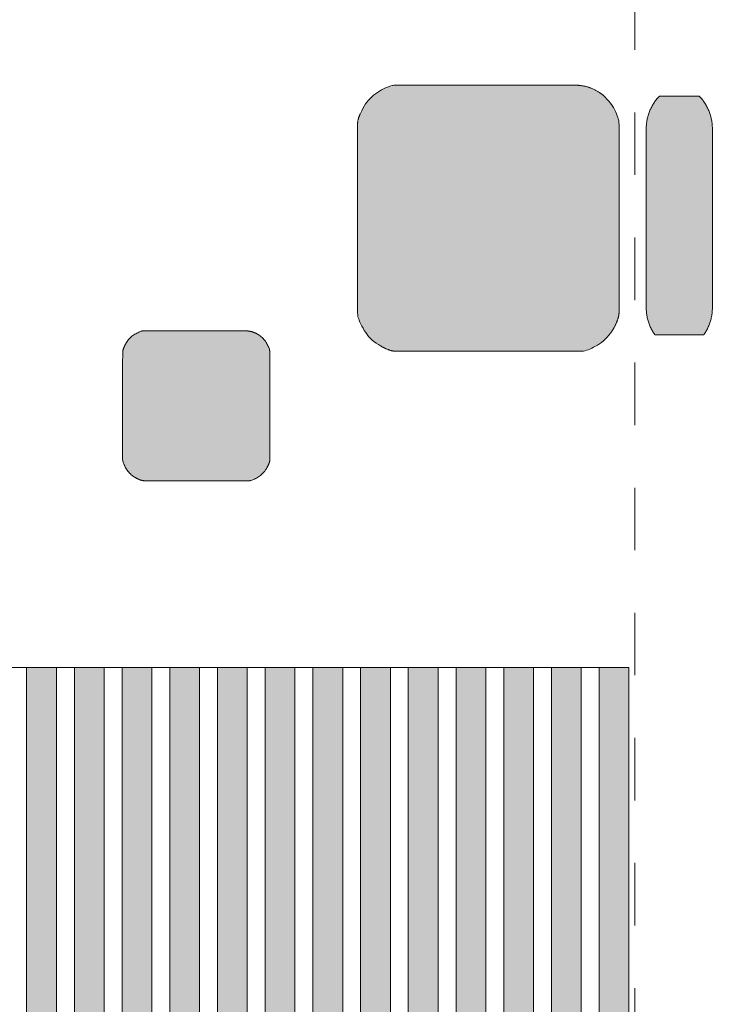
# Model space of a CAD drawing. Header units: millimetres. Extents: x -117530 to 51532, y -61772 to 24900.
# Tile 80 of 175: x -42970 to -41758, y -9905 to -8239. Entities that reach past the tile are written whole.
import ezdxf

# ---------------------------------------------------------------- set-up
doc = ezdxf.new("R2010")
doc.units = ezdxf.units.MM
doc.header["$LTSCALE"] = 254
doc.linetypes.add('Dash Style-6', pattern=[0.833282, 0.416718, -0.416565])
for name, color, linetype, lineweight in [('0.01 None', 7, 'Continuous', 0), ('aanzicht', 7, 'Continuous', 0), ('aanzicht stippel', 7, 'Dash Style-6', 0), ('aanzicht-houte latten', 7, 'Continuous', 0)]:
    doc.layers.add(name, color=color, linetype=linetype, lineweight=lineweight)

# ---------------------------------------------------------------- blocks, each defined once
blk = doc.blocks.new('Group-14-1')
at = {"layer": 'aanzicht-houte latten', "linetype": 'Continuous', "lineweight": 0, "true_color": 0x80712a}
for points in [[(-94993.6, -1282.9), (-94993.6, -662.9), (-94943.2, -662.9), (-94943.2, -1282.9)], [(-94913, -1282.9), (-94913, -662.9), (-94862.5, -662.9), (-94862.5, -1282.9)], [(-94832.3, -1282.9), (-94832.3, -662.9), (-94781.9, -662.9), (-94781.9, -1282.9)], [(-94751.6, -1282.9), (-94751.6, -662.9), (-94701.2, -662.9), (-94701.2, -1282.9)], [(-94670.9, -1282.9), (-94670.9, -662.9), (-94620.5, -662.9), (-94620.5, -1282.9)], [(-94590.3, -1282.9), (-94590.3, -662.9), (-94539.8, -662.9), (-94539.8, -1282.9)], [(-94509.6, -1282.9), (-94509.6, -662.9), (-94459.2, -662.9), (-94459.2, -1282.9)], [(-94428.9, -1282.9), (-94428.9, -662.9), (-94378.5, -662.9), (-94378.5, -1282.9)], [(-94348.2, -1282.9), (-94348.2, -662.9), (-94297.8, -662.9), (-94297.8, -1282.9)], [(-94267.6, -1282.9), (-94267.6, -662.9), (-94217.1, -662.9), (-94217.1, -1282.9)], [(-94186.9, -1282.9), (-94186.9, -662.9), (-94136.5, -662.9), (-94136.5, -1282.9)], [(-94106.2, -1282.9), (-94106.2, -662.9), (-94055.8, -662.9), (-94055.8, -1282.9)], [(-94025.5, -1282.9), (-94025.5, -662.9), (-93975.1, -662.9), (-93975.1, -1282.9)], [(-93944.9, -1282.9), (-93944.9, -662.9), (-93894.5, -662.9), (-93894.5, -1282.9)], [(-93864.2, -1282.9), (-93864.2, -662.9), (-93813.8, -662.9), (-93813.8, -1282.9)], [(-93783.5, -1282.9), (-93783.5, -662.9), (-93733.1, -662.9), (-93733.1, -1282.9)], [(-93702.9, -1282.9), (-93702.9, -662.9), (-93652.4, -662.9), (-93652.4, -1282.9)], [(-93622.2, -1282.9), (-93622.2, -662.9), (-93571.8, -662.9), (-93571.8, -1282.9)]]:
    blk.add_hatch(color=47, dxfattribs=at).paths.add_polyline_path(points)
at = {"layer": 'aanzicht-houte latten', "color": 3, "lineweight": 0, "flags": 128}
for points in [[(-94993.6, -1282.9), (-94993.6, -662.9), (-94943.2, -662.9), (-94943.2, -1282.9)], [(-94913, -1282.9), (-94913, -662.9), (-94862.5, -662.9), (-94862.5, -1282.9)], [(-94832.3, -1282.9), (-94832.3, -662.9), (-94781.9, -662.9), (-94781.9, -1282.9)], [(-94751.6, -1282.9), (-94751.6, -662.9), (-94701.2, -662.9), (-94701.2, -1282.9)], [(-94670.9, -1282.9), (-94670.9, -662.9), (-94620.5, -662.9), (-94620.5, -1282.9)], [(-94590.3, -1282.9), (-94590.3, -662.9), (-94539.8, -662.9), (-94539.8, -1282.9)], [(-94509.6, -1282.9), (-94509.6, -662.9), (-94459.2, -662.9), (-94459.2, -1282.9)], [(-94428.9, -1282.9), (-94428.9, -662.9), (-94378.5, -662.9), (-94378.5, -1282.9)], [(-94348.2, -1282.9), (-94348.2, -662.9), (-94297.8, -662.9), (-94297.8, -1282.9)], [(-94267.6, -1282.9), (-94267.6, -662.9), (-94217.1, -662.9), (-94217.1, -1282.9)], [(-94186.9, -1282.9), (-94186.9, -662.9), (-94136.5, -662.9), (-94136.5, -1282.9)], [(-94106.2, -1282.9), (-94106.2, -662.9), (-94055.8, -662.9), (-94055.8, -1282.9)], [(-94025.5, -1282.9), (-94025.5, -662.9), (-93975.1, -662.9), (-93975.1, -1282.9)], [(-93944.9, -1282.9), (-93944.9, -662.9), (-93894.5, -662.9), (-93894.5, -1282.9)], [(-93864.2, -1282.9), (-93864.2, -662.9), (-93813.8, -662.9), (-93813.8, -1282.9)], [(-93783.5, -1282.9), (-93783.5, -662.9), (-93733.1, -662.9), (-93733.1, -1282.9)], [(-93702.9, -1282.9), (-93702.9, -662.9), (-93652.4, -662.9), (-93652.4, -1282.9)], [(-93622.2, -1282.9), (-93622.2, -662.9), (-93571.8, -662.9), (-93571.8, -1282.9)]]:
    blk.add_lwpolyline(points, close=True, dxfattribs=at)
blk = doc.blocks.new('Group-17-1')
at = {"layer": '0.01 None', "linetype": 'Continuous', "lineweight": 0, "true_color": 0x99aa33}
for points in [[(-93662.2, 322.1), (-93660.4, 322), (-93658.5, 322), (-93656.7, 321.9), (-93654.9, 321.7), (-93653.1, 321.5), (-93651.3, 321.2), (-93649.6, 321), (-93647.8, 320.6), (-93646, 320.2), (-93644.3, 319.8), (-93642.5, 319.3), (-93640.8, 318.8), (-93639, 318.3), (-93637.3, 317.7), (-93635.6, 317), (-93634, 316.4), (-93632.3, 315.6), (-93630.7, 314.9), (-93629, 314.1), (-93627.4, 313.2), (-93625.8, 312.3), (-93624.3, 311.4), (-93622.7, 310.4), (-93621.2, 309.4), (-93619.7, 308.4), (-93618.3, 307.3), (-93616.8, 306.2), (-93615.4, 305), (-93614, 303.9), (-93612.7, 302.6), (-93611.4, 301.4), (-93610.1, 300.1), (-93608.8, 298.8), (-93607.6, 297.4), (-93606.4, 296), (-93605.2, 294.6), (-93604.1, 293.2), (-93603, 291.7), (-93601.9, 290.2), (-93600.9, 288.7), (-93599.9, 287.2), (-93599, 285.6), (-93598, 284), (-93597.2, 282.4), (-93596.3, 280.8), (-93595.6, 279.1), (-93594.8, 277.5), (-93594.1, 275.8), (-93593.4, 274.1), (-93592.8, 272.3), (-93592.2, 270.6), (-93591.6, 268.8), (-93591.1, 267.1), (-93590.7, 265.3), (-93590.3, 263.5), (-93589.9, 261.7), (-93589.6, 259.9), (-93589.3, 258.1), (-93589, 256.2), (-93588.8, 254.4), (-93588.7, 252.6), (-93588.6, 250.7), (-93588.5, 248.9), (-93588.5, 247.1), (-93588.5, -52.9), (-93588.5, -52.9), (-93588.5, -54.8), (-93588.6, -56.6), (-93588.7, -58.5), (-93588.8, -60.3), (-93589, -62.1), (-93589.3, -63.9), (-93589.6, -65.8), (-93589.9, -67.6), (-93590.3, -69.4), (-93590.7, -71.2), (-93591.1, -72.9), (-93591.6, -74.7), (-93592.2, -76.5), (-93592.8, -78.2), (-93593.4, -79.9), (-93594.1, -81.6), (-93594.8, -83.3), (-93595.6, -85), (-93596.3, -86.7), (-93597.2, -88.3), (-93598, -89.9), (-93599, -91.5), (-93599.9, -93.1), (-93600.9, -94.6), (-93601.9, -96.1), (-93603, -97.6), (-93604.1, -99.1), (-93605.2, -100.5), (-93606.4, -101.9), (-93607.6, -103.3), (-93608.8, -104.7), (-93610.1, -106), (-93611.4, -107.3), (-93612.7, -108.5), (-93614, -109.7), (-93615.4, -110.9), (-93616.8, -112.1), (-93618.3, -113.2), (-93619.7, -114.3), (-93621.2, -115.3), (-93622.7, -116.3), (-93624.3, -117.3), (-93625.8, -118.2), (-93627.4, -119.1), (-93629, -119.9), (-93630.7, -120.7), (-93632.3, -121.5), (-93634, -122.2), (-93635.6, -122.9), (-93637.3, -123.6), (-93639, -124.2), (-93640.8, -124.7), (-93642.5, -125.2), (-93644.3, -125.7), (-93646, -126.1), (-93647.8, -126.5), (-93649.6, -126.8), (-93651.3, -127.1), (-93653.1, -127.4), (-93654.9, -127.6), (-93656.7, -127.7), (-93658.5, -127.8), (-93660.4, -127.9), (-93662.2, -127.9), (-93956.9, -127.9), (-93958.7, -127.9), (-93960.5, -127.8), (-93962.3, -127.7), (-93964.1, -127.6), (-93965.9, -127.4), (-93967.7, -127.1), (-93969.5, -126.8), (-93971.3, -126.5), (-93973, -126.1), (-93974.8, -125.7), (-93976.6, -125.2), (-93978.3, -124.7), (-93980, -124.2), (-93981.7, -123.6), (-93983.4, -122.9), (-93985.1, -122.2), (-93986.8, -121.5), (-93988.4, -120.7), (-93990, -119.9), (-93991.6, -119.1), (-93993.2, -118.2), (-93994.8, -117.3), (-93996.3, -116.3), (-93997.8, -115.3), (-93999.3, -114.3), (-94000.8, -113.2), (-94002.2, -112.1), (-94003.6, -110.9), (-94005, -109.7), (-94006.4, -108.5), (-94007.7, -107.3), (-94009, -106), (-94010.3, -104.7), (-94011.5, -103.3), (-94012.7, -101.9), (-94013.9, -100.5), (-94015, -99.1), (-94016.1, -97.6), (-94017.1, -96.1), (-94018.2, -94.6), (-94019.1, -93.1), (-94020.1, -91.5), (-94021, -89.9), (-94021.9, -88.3), (-94022.7, -86.7), (-94023.5, -85), (-94024.3, -83.3), (-94025, -81.6), (-94025.6, -79.9), (-94026.3, -78.2), (-94026.9, -76.5), (-94027.4, -74.7), (-94027.9, -72.9), (-94028.4, -71.2), (-94028.8, -69.4), (-94029.2, -67.6), (-94029.5, -65.8), (-94029.8, -63.9), (-94030, -62.1), (-94030.2, -60.3), (-94030.4, -58.5), (-94030.5, -56.6), (-94030.6, -54.8), (-94030.6, -52.9), (-94030.6, 247.1), (-94030.6, 248.9), (-94030.5, 250.7), (-94030.4, 252.6), (-94030.2, 254.4), (-94030, 256.2), (-94029.8, 258.1), (-94029.5, 259.9), (-94029.2, 261.7), (-94028.8, 263.5), (-94028.4, 265.3), (-94027.9, 267.1), (-94027.4, 268.8), (-94026.9, 270.6), (-94026.3, 272.3), (-94025.6, 274.1), (-94025, 275.8), (-94024.3, 277.5), (-94023.5, 279.1), (-94022.7, 280.8), (-94021.9, 282.4), (-94021, 284), (-94020.1, 285.6), (-94019.1, 287.2), (-94018.2, 288.7), (-94017.1, 290.2), (-94016.1, 291.7), (-94015, 293.2), (-94013.9, 294.6), (-94012.7, 296), (-94011.5, 297.4), (-94010.3, 298.8), (-94009, 300.1), (-94007.7, 301.4), (-94006.4, 302.6), (-94005, 303.9), (-94003.6, 305), (-94002.2, 306.2), (-94000.8, 307.3), (-93999.3, 308.4), (-93997.8, 309.4), (-93996.3, 310.4), (-93994.8, 311.4), (-93993.2, 312.3), (-93991.6, 313.2), (-93990, 314.1), (-93988.4, 314.9), (-93986.8, 315.6), (-93985.1, 316.4), (-93983.4, 317), (-93981.7, 317.7), (-93980, 318.3), (-93978.3, 318.8), (-93976.6, 319.3), (-93974.8, 319.8), (-93973, 320.2), (-93971.3, 320.6), (-93969.5, 321), (-93967.7, 321.2), (-93965.9, 321.5), (-93964.1, 321.7), (-93962.3, 321.9), (-93960.5, 322), (-93958.7, 322), (-93956.9, 322.1)], [(-93452, 302.6), (-93453.1, 303.7), (-93520.1, 303.7), (-93521.1, 302.6), (-93522.3, 301.4), (-93523.5, 300.1), (-93524.6, 298.8), (-93525.7, 297.4), (-93526.7, 296), (-93527.8, 294.6), (-93528.8, 293.2), (-93529.8, 291.7), (-93530.7, 290.2), (-93531.6, 288.7), (-93532.5, 287.2), (-93533.3, 285.6), (-93534.1, 284), (-93534.9, 282.4), (-93535.6, 280.8), (-93536.3, 279.1), (-93537, 277.5), (-93537.6, 275.8), (-93538.2, 274.1), (-93538.8, 272.3), (-93539.3, 270.6), (-93539.8, 268.8), (-93540.2, 267.1), (-93540.7, 265.3), (-93541, 263.5), (-93541.4, 261.7), (-93541.6, 259.9), (-93541.9, 258.1), (-93542.1, 256.2), (-93542.3, 254.4), (-93542.4, 252.6), (-93542.5, 250.7), (-93542.6, 248.9), (-93542.6, 247.1), (-93542.6, -52.9), (-93542.6, -54.8), (-93542.5, -56.6), (-93542.4, -58.5), (-93542.3, -60.3), (-93542.1, -62.1), (-93541.9, -63.9), (-93541.6, -65.8), (-93541.4, -67.6), (-93541, -69.4), (-93540.7, -71.2), (-93540.2, -72.9), (-93539.8, -74.7), (-93539.3, -76.5), (-93538.8, -78.2), (-93538.2, -79.9), (-93537.6, -81.6), (-93537, -83.3), (-93536.3, -85), (-93535.6, -86.7), (-93534.9, -88.3), (-93534.1, -89.9), (-93533.3, -91.5), (-93532.5, -93.1), (-93531.6, -94.6), (-93530.7, -96.1), (-93529.8, -97.6), (-93528.8, -99.1), (-93527.9, -100.4), (-93445.3, -100.4), (-93444.4, -99.1), (-93443.4, -97.6), (-93442.5, -96.1), (-93441.6, -94.6), (-93440.7, -93.1), (-93439.9, -91.5), (-93439.1, -89.9), (-93438.3, -88.3), (-93437.6, -86.7), (-93436.9, -85), (-93436.2, -83.3), (-93435.6, -81.6), (-93435, -79.9), (-93434.4, -78.2), (-93433.9, -76.5), (-93433.4, -74.7), (-93432.9, -72.9), (-93432.5, -71.2), (-93432.2, -69.4), (-93431.8, -67.6), (-93431.5, -65.8), (-93431.3, -63.9), (-93431.1, -62.1), (-93430.9, -60.3), (-93430.8, -58.5), (-93430.7, -56.6), (-93430.6, -54.8), (-93430.6, -52.9), (-93430.6, 247.1), (-93430.6, 248.9), (-93430.7, 250.7), (-93430.8, 252.6), (-93430.9, 254.4), (-93431.1, 256.2), (-93431.3, 258.1), (-93431.5, 259.9), (-93431.8, 261.7), (-93432.2, 263.5), (-93432.5, 265.3), (-93432.9, 267.1), (-93433.4, 268.8), (-93433.9, 270.6), (-93434.4, 272.3), (-93435, 274.1), (-93435.6, 275.8), (-93436.2, 277.5), (-93436.9, 279.1), (-93437.6, 280.8), (-93438.3, 282.4), (-93439.1, 284), (-93439.9, 285.6), (-93440.7, 287.2), (-93441.6, 288.7), (-93442.5, 290.2), (-93443.4, 291.7), (-93444.4, 293.2), (-93445.4, 294.6), (-93446.4, 296), (-93447.5, 297.4), (-93448.6, 298.8), (-93449.7, 300.1), (-93450.9, 301.4)]]:
    blk.add_hatch(color=55, dxfattribs=at).paths.add_polyline_path(points)
at = {"layer": '0.01 None', "color": 1, "lineweight": 0, "flags": 128}
blk.add_lwpolyline([(-93452, 302.6), (-93453.1, 303.7), (-93520.1, 303.7), (-93521.1, 302.6), (-93522.3, 301.4), (-93523.5, 300.1), (-93524.6, 298.8), (-93525.7, 297.4), (-93526.7, 296), (-93527.8, 294.6), (-93528.8, 293.2), (-93529.8, 291.7), (-93530.7, 290.2), (-93531.6, 288.7), (-93532.5, 287.2), (-93533.3, 285.6), (-93534.1, 284), (-93534.9, 282.4), (-93535.6, 280.8), (-93536.3, 279.1), (-93537, 277.5), (-93537.6, 275.8), (-93538.2, 274.1), (-93538.8, 272.3), (-93539.3, 270.6), (-93539.8, 268.8), (-93540.2, 267.1), (-93540.7, 265.3), (-93541, 263.5), (-93541.4, 261.7), (-93541.6, 259.9), (-93541.9, 258.1), (-93542.1, 256.2), (-93542.3, 254.4), (-93542.4, 252.6), (-93542.5, 250.7), (-93542.6, 248.9), (-93542.6, 247.1), (-93542.6, -52.9), (-93542.6, -54.8), (-93542.5, -56.6), (-93542.4, -58.5), (-93542.3, -60.3), (-93542.1, -62.1), (-93541.9, -63.9), (-93541.6, -65.8), (-93541.4, -67.6), (-93541, -69.4), (-93540.7, -71.2), (-93540.2, -72.9), (-93539.8, -74.7), (-93539.3, -76.5), (-93538.8, -78.2), (-93538.2, -79.9), (-93537.6, -81.6), (-93537, -83.3), (-93536.3, -85), (-93535.6, -86.7), (-93534.9, -88.3), (-93534.1, -89.9), (-93533.3, -91.5), (-93532.5, -93.1), (-93531.6, -94.6), (-93530.7, -96.1), (-93529.8, -97.6), (-93528.8, -99.1), (-93527.9, -100.4), (-93445.3, -100.4), (-93444.4, -99.1), (-93443.4, -97.6), (-93442.5, -96.1), (-93441.6, -94.6), (-93440.7, -93.1), (-93439.9, -91.5), (-93439.1, -89.9), (-93438.3, -88.3), (-93437.6, -86.7), (-93436.9, -85), (-93436.2, -83.3), (-93435.6, -81.6), (-93435, -79.9), (-93434.4, -78.2), (-93433.9, -76.5), (-93433.4, -74.7), (-93432.9, -72.9), (-93432.5, -71.2), (-93432.2, -69.4), (-93431.8, -67.6), (-93431.5, -65.8), (-93431.3, -63.9), (-93431.1, -62.1), (-93430.9, -60.3), (-93430.8, -58.5), (-93430.7, -56.6), (-93430.6, -54.8), (-93430.6, -52.9), (-93430.6, 247.1), (-93430.6, 248.9), (-93430.7, 250.7), (-93430.8, 252.6), (-93430.9, 254.4), (-93431.1, 256.2), (-93431.3, 258.1), (-93431.5, 259.9), (-93431.8, 261.7), (-93432.2, 263.5), (-93432.5, 265.3), (-93432.9, 267.1), (-93433.4, 268.8), (-93433.9, 270.6), (-93434.4, 272.3), (-93435, 274.1), (-93435.6, 275.8), (-93436.2, 277.5), (-93436.9, 279.1), (-93437.6, 280.8), (-93438.3, 282.4), (-93439.1, 284), (-93439.9, 285.6), (-93440.7, 287.2), (-93441.6, 288.7), (-93442.5, 290.2), (-93443.4, 291.7), (-93444.4, 293.2), (-93445.4, 294.6), (-93446.4, 296), (-93447.5, 297.4), (-93448.6, 298.8), (-93449.7, 300.1), (-93450.9, 301.4)], close=True, dxfattribs=at)
at = {"layer": '0.01 None', "color": 1, "lineweight": 0}
blk.add_open_spline([(-93662.2, 322.1, -28800), (-93642.4, 322.1, -28800), (-93608.2, 302, -28800), (-93588.5, 267.2, -28800), (-93588.5, 247.1, -28800), (-93588.5, -52.9, -28800), (-93588.5, -73, -28800), (-93608.2, -107.8, -28800), (-93642.4, -127.9, -28800), (-93662.2, -127.9, -28800), (-93956.9, -127.9, -28800), (-93976.6, -127.9, -28800), (-94010.8, -107.8, -28800), (-94030.6, -73, -28800), (-94030.6, -52.9, -28800), (-94030.6, 247.1, -28800), (-94030.6, 267.2, -28800), (-94010.8, 302, -28800), (-93976.6, 322.1, -28800), (-93956.9, 322.1, -28800), (-93662.2, 322.1, -28800)], degree=2, dxfattribs=at)
blk = doc.blocks.new('Group-28-1')
at = {"layer": '0.01 None', "linetype": 'Continuous', "lineweight": 0, "true_color": 0xafcf30}
blk.add_hatch(color=63, dxfattribs=at).paths.add_polyline_path([(-94220.3, -93.5), (-94391.9, -93.5), (-94392.1, -93.5), (-94392.3, -93.5), (-94392.5, -93.5), (-94392.6, -93.5), (-94392.8, -93.5), (-94393, -93.5), (-94393.2, -93.5), (-94393.4, -93.6), (-94393.6, -93.6), (-94393.8, -93.6), (-94394, -93.6), (-94394.2, -93.7), (-94394.4, -93.7), (-94394.6, -93.7), (-94394.8, -93.8), (-94395, -93.8), (-94395.2, -93.9), (-94395.4, -93.9), (-94395.6, -94), (-94395.8, -94), (-94396, -94.1), (-94396.2, -94.1), (-94396.5, -94.2), (-94396.7, -94.3), (-94396.9, -94.3), (-94397.1, -94.4), (-94397.4, -94.5), (-94397.6, -94.6), (-94397.8, -94.6), (-94398, -94.7), (-94398.3, -94.8), (-94398.5, -94.9), (-94398.8, -95), (-94399, -95.1), (-94399.2, -95.2), (-94399.5, -95.3), (-94399.7, -95.4), (-94400, -95.5), (-94400.2, -95.6), (-94400.5, -95.7), (-94400.7, -95.8), (-94401, -95.9), (-94401.2, -96), (-94401.5, -96.2), (-94401.8, -96.3), (-94402, -96.4), (-94402.3, -96.5), (-94402.6, -96.7), (-94402.8, -96.8), (-94403.1, -96.9), (-94403.4, -97.1), (-94403.7, -97.2), (-94403.9, -97.4), (-94404.2, -97.5), (-94404.5, -97.7), (-94404.8, -97.8), (-94405.1, -98), (-94405.4, -98.1), (-94405.6, -98.3), (-94405.9, -98.5), (-94406.2, -98.6), (-94406.5, -98.8), (-94406.8, -99), (-94407.1, -99.1), (-94407.4, -99.3), (-94407.7, -99.5), (-94408, -99.7), (-94408.3, -99.9), (-94408.6, -100), (-94408.9, -100.2), (-94409.2, -100.4), (-94409.5, -100.6), (-94409.8, -100.8), (-94410, -101), (-94410.3, -101.2), (-94410.6, -101.4), (-94410.9, -101.6), (-94411.1, -101.8), (-94411.4, -102), (-94411.7, -102.2), (-94412, -102.4), (-94412.2, -102.7), (-94412.5, -102.9), (-94412.7, -103.1), (-94413, -103.3), (-94413.3, -103.5), (-94413.5, -103.7), (-94413.8, -104), (-94414, -104.2), (-94414.3, -104.4), (-94414.5, -104.7), (-94414.8, -104.9), (-94415, -105.1), (-94415.3, -105.4), (-94415.5, -105.6), (-94415.7, -105.8), (-94416, -106.1), (-94416.2, -106.3), (-94416.4, -106.6), (-94416.7, -106.8), (-94416.9, -107.1), (-94417.1, -107.3), (-94417.4, -107.6), (-94417.6, -107.8), (-94417.8, -108.1), (-94418, -108.4), (-94418.2, -108.6), (-94418.4, -108.9), (-94418.7, -109.1), (-94418.9, -109.4), (-94419.1, -109.7), (-94419.3, -110), (-94419.5, -110.2), (-94419.7, -110.5), (-94419.9, -110.8), (-94420.1, -111.1), (-94420.3, -111.4), (-94420.5, -111.6), (-94420.7, -111.9), (-94420.9, -112.2), (-94421.1, -112.5), (-94421.2, -112.8), (-94421.4, -113.1), (-94421.6, -113.4), (-94421.8, -113.7), (-94422, -114), (-94422.1, -114.3), (-94422.3, -114.6), (-94422.5, -114.9), (-94422.7, -115.2), (-94422.8, -115.5), (-94423, -115.8), (-94423.2, -116.1), (-94423.3, -116.4), (-94423.5, -116.7), (-94423.6, -117), (-94423.8, -117.3), (-94423.9, -117.6), (-94424.1, -117.9), (-94424.2, -118.1), (-94424.3, -118.4), (-94424.5, -118.7), (-94424.6, -119), (-94424.8, -119.2), (-94424.9, -119.5), (-94425, -119.8), (-94425.1, -120.1), (-94425.3, -120.3), (-94425.4, -120.6), (-94425.5, -120.9), (-94425.6, -121.1), (-94425.7, -121.4), (-94425.8, -121.6), (-94425.9, -121.9), (-94426, -122.1), (-94426.1, -122.4), (-94426.2, -122.6), (-94426.3, -122.9), (-94426.4, -123.1), (-94426.5, -123.4), (-94426.6, -123.6), (-94426.7, -123.9), (-94426.7, -124.1), (-94426.8, -124.3), (-94426.9, -124.6), (-94427, -124.8), (-94427, -125), (-94427.1, -125.2), (-94427.2, -125.5), (-94427.2, -125.7), (-94427.3, -125.9), (-94427.3, -126.1), (-94427.4, -126.3), (-94427.4, -126.6), (-94427.5, -126.8), (-94427.5, -127), (-94427.6, -127.2), (-94427.6, -127.4), (-94427.7, -127.6), (-94427.7, -127.8), (-94427.7, -128), (-94427.7, -128.2), (-94427.8, -128.4), (-94427.8, -128.6), (-94427.8, -128.8), (-94427.8, -129), (-94427.8, -129.2), (-94427.9, -129.3), (-94427.9, -129.5), (-94427.9, -129.7), (-94427.9, -129.9), (-94427.9, -130.1), (-94427.9, -310.4), (-94427.9, -310.6), (-94427.9, -310.7), (-94427.9, -310.9), (-94427.9, -311.1), (-94427.8, -311.3), (-94427.8, -311.5), (-94427.8, -311.7), (-94427.8, -311.9), (-94427.8, -312.1), (-94427.7, -312.3), (-94427.7, -312.5), (-94427.7, -312.7), (-94427.7, -312.9), (-94427.6, -313.1), (-94427.6, -313.3), (-94427.5, -313.5), (-94427.5, -313.7), (-94427.4, -313.9), (-94427.4, -314.1), (-94427.3, -314.3), (-94427.3, -314.6), (-94427.2, -314.8), (-94427.2, -315), (-94427.1, -315.2), (-94427, -315.4), (-94427, -315.7), (-94426.9, -315.9), (-94426.8, -316.1), (-94426.7, -316.4), (-94426.7, -316.6), (-94426.6, -316.8), (-94426.5, -317.1), (-94426.4, -317.3), (-94426.3, -317.6), (-94426.2, -317.8), (-94426.1, -318.1), (-94426, -318.3), (-94425.9, -318.6), (-94425.8, -318.8), (-94425.7, -319.1), (-94425.6, -319.3), (-94425.5, -319.6), (-94425.4, -319.9), (-94425.3, -320.1), (-94425.1, -320.4), (-94425, -320.7), (-94424.9, -320.9), (-94424.8, -321.2), (-94424.6, -321.5), (-94424.5, -321.8), (-94424.3, -322), (-94424.2, -322.3), (-94424.1, -322.6), (-94423.9, -322.9), (-94423.8, -323.2), (-94423.6, -323.5), (-94423.5, -323.8), (-94423.3, -324.1), (-94423.2, -324.3), (-94423, -324.6), (-94422.8, -324.9), (-94422.7, -325.2), (-94422.5, -325.5), (-94422.3, -325.9), (-94422.1, -326.2), (-94422, -326.5), (-94421.8, -326.8), (-94421.6, -327.1), (-94421.4, -327.4), (-94421.2, -327.7), (-94421.1, -327.9), (-94420.9, -328.2), (-94420.7, -328.5), (-94420.5, -328.8), (-94420.3, -329.1), (-94420.1, -329.4), (-94419.9, -329.7), (-94419.7, -329.9), (-94419.5, -330.2), (-94419.3, -330.5), (-94419.1, -330.8), (-94418.9, -331), (-94418.7, -331.3), (-94418.4, -331.6), (-94418.2, -331.8), (-94418, -332.1), (-94417.8, -332.4), (-94417.6, -332.6), (-94417.4, -332.9), (-94417.1, -333.1), (-94416.9, -333.4), (-94416.7, -333.6), (-94416.4, -333.9), (-94416.2, -334.1), (-94416, -334.4), (-94415.7, -334.6), (-94415.5, -334.9), (-94415.3, -335.1), (-94415, -335.3), (-94414.8, -335.6), (-94414.5, -335.8), (-94414.3, -336), (-94414, -336.3), (-94413.8, -336.5), (-94413.5, -336.7), (-94413.3, -336.9), (-94413, -337.2), (-94412.7, -337.4), (-94412.5, -337.6), (-94412.2, -337.8), (-94412, -338), (-94411.7, -338.2), (-94411.4, -338.4), (-94411.1, -338.6), (-94410.9, -338.8), (-94410.6, -339.1), (-94410.3, -339.3), (-94410, -339.4), (-94409.8, -339.6), (-94409.5, -339.8), (-94409.2, -340), (-94408.9, -340.2), (-94408.6, -340.4), (-94408.3, -340.6), (-94408, -340.8), (-94407.7, -341), (-94407.4, -341.1), (-94407.1, -341.3), (-94406.8, -341.5), (-94406.5, -341.7), (-94406.2, -341.8), (-94405.9, -342), (-94405.6, -342.2), (-94405.4, -342.3), (-94405.1, -342.5), (-94404.8, -342.6), (-94404.5, -342.8), (-94404.2, -342.9), (-94403.9, -343.1), (-94403.7, -343.2), (-94403.4, -343.4), (-94403.1, -343.5), (-94402.8, -343.7), (-94402.6, -343.8), (-94402.3, -343.9), (-94402, -344.1), (-94401.8, -344.2), (-94401.5, -344.3), (-94401.2, -344.4), (-94401, -344.5), (-94400.7, -344.7), (-94400.5, -344.8), (-94400.2, -344.9), (-94400, -345), (-94399.7, -345.1), (-94399.5, -345.2), (-94399.2, -345.3), (-94399, -345.4), (-94398.8, -345.5), (-94398.5, -345.6), (-94398.3, -345.7), (-94398, -345.7), (-94397.8, -345.8), (-94397.6, -345.9), (-94397.4, -346), (-94397.1, -346), (-94396.9, -346.1), (-94396.7, -346.2), (-94396.5, -346.2), (-94396.2, -346.3), (-94396, -346.4), (-94395.8, -346.4), (-94395.6, -346.5), (-94395.4, -346.5), (-94395.2, -346.6), (-94395, -346.6), (-94394.8, -346.7), (-94394.6, -346.7), (-94394.4, -346.7), (-94394.2, -346.8), (-94394, -346.8), (-94393.8, -346.8), (-94393.6, -346.9), (-94393.4, -346.9), (-94393.2, -346.9), (-94393, -346.9), (-94392.8, -346.9), (-94392.6, -347), (-94392.5, -347), (-94392.3, -347), (-94392.1, -347), (-94391.9, -347), (-94214.8, -347), (-94214.6, -347), (-94214.4, -347), (-94214.2, -347), (-94214.1, -347), (-94213.9, -346.9), (-94213.7, -346.9), (-94213.5, -346.9), (-94213.3, -346.9), (-94213.1, -346.9), (-94212.9, -346.8), (-94212.7, -346.8), (-94212.5, -346.8), (-94212.3, -346.7), (-94212.1, -346.7), (-94211.9, -346.7), (-94211.7, -346.6), (-94211.5, -346.6), (-94211.3, -346.5), (-94211.1, -346.5), (-94210.9, -346.4), (-94210.7, -346.4), (-94210.5, -346.3), (-94210.3, -346.2), (-94210, -346.2), (-94209.8, -346.1), (-94209.6, -346), (-94209.4, -346), (-94209.1, -345.9), (-94208.9, -345.8), (-94208.7, -345.7), (-94208.4, -345.7), (-94208.2, -345.6), (-94208, -345.5), (-94207.7, -345.4), (-94207.5, -345.3), (-94207.2, -345.2), (-94207, -345.1), (-94206.7, -345), (-94206.5, -344.9), (-94206.2, -344.8), (-94206, -344.7), (-94205.7, -344.5), (-94205.5, -344.4), (-94205.2, -344.3), (-94204.9, -344.2), (-94204.7, -344.1), (-94204.4, -343.9), (-94204.1, -343.8), (-94203.9, -343.7), (-94203.6, -343.5), (-94203.3, -343.4), (-94203.1, -343.2), (-94202.8, -343.1), (-94202.5, -342.9), (-94202.2, -342.8), (-94201.9, -342.6), (-94201.6, -342.5), (-94201.4, -342.3), (-94201.1, -342.2), (-94200.8, -342), (-94200.5, -341.8), (-94200.2, -341.7), (-94199.9, -341.5), (-94199.6, -341.3), (-94199.3, -341.1), (-94199, -341), (-94198.7, -340.8), (-94198.4, -340.6), (-94198.1, -340.4), (-94197.8, -340.2), (-94197.5, -340), (-94197.2, -339.8), (-94197, -339.6), (-94196.7, -339.4), (-94196.4, -339.3), (-94196.1, -339.1), (-94195.8, -338.8), (-94195.6, -338.6), (-94195.3, -338.4), (-94195, -338.2), (-94194.8, -338), (-94194.5, -337.8), (-94194.2, -337.6), (-94194, -337.4), (-94193.7, -337.2), (-94193.4, -336.9), (-94193.2, -336.7), (-94192.9, -336.5), (-94192.7, -336.3), (-94192.4, -336), (-94192.2, -335.8), (-94191.9, -335.6), (-94191.7, -335.3), (-94191.4, -335.1), (-94191.2, -334.9), (-94191, -334.6), (-94190.7, -334.4), (-94190.5, -334.1), (-94190.3, -333.9), (-94190, -333.6), (-94189.8, -333.4), (-94189.6, -333.1), (-94189.4, -332.9), (-94189.1, -332.6), (-94188.9, -332.4), (-94188.7, -332.1), (-94188.5, -331.8), (-94188.3, -331.6), (-94188, -331.3), (-94187.8, -331), (-94187.6, -330.8), (-94187.4, -330.5), (-94187.2, -330.2), (-94187, -329.9), (-94186.8, -329.7), (-94186.6, -329.4), (-94186.4, -329.1), (-94186.2, -328.8), (-94186, -328.5), (-94185.8, -328.2), (-94185.7, -327.9), (-94185.5, -327.7), (-94185.3, -327.4), (-94185.1, -327.1), (-94184.9, -326.8), (-94184.7, -326.5), (-94184.6, -326.2), (-94184.4, -325.9), (-94184.2, -325.5), (-94184, -325.2), (-94183.9, -324.9), (-94183.7, -324.6), (-94183.6, -324.3), (-94183.4, -324.1), (-94183.2, -323.8), (-94183.1, -323.5), (-94182.9, -323.2), (-94182.8, -322.9), (-94182.6, -322.6), (-94182.5, -322.3), (-94182.4, -322), (-94182.2, -321.8), (-94182.1, -321.5), (-94182, -321.2), (-94181.8, -320.9), (-94181.7, -320.7), (-94181.6, -320.4), (-94181.5, -320.1), (-94181.3, -319.9), (-94181.2, -319.6), (-94181.1, -319.3), (-94181, -319.1), (-94180.9, -318.8), (-94180.8, -318.6), (-94180.7, -318.3), (-94180.6, -318.1), (-94180.5, -317.8), (-94180.4, -317.6), (-94180.3, -317.3), (-94180.2, -317.1), (-94180.1, -316.8), (-94180.1, -316.6), (-94180, -316.4), (-94179.9, -316.1), (-94179.8, -315.9), (-94179.7, -315.7), (-94179.7, -315.4), (-94179.6, -315.2), (-94179.5, -315), (-94179.5, -314.8), (-94179.4, -314.6), (-94179.4, -314.3), (-94179.3, -314.1), (-94179.3, -313.9), (-94179.2, -313.7), (-94179.2, -313.5), (-94179.1, -313.3), (-94179.1, -313.1), (-94179.1, -312.9), (-94179, -312.7), (-94179, -312.5), (-94179, -312.3), (-94178.9, -312.1), (-94178.9, -311.9), (-94178.9, -311.7), (-94178.9, -311.5), (-94178.9, -311.3), (-94178.8, -311.1), (-94178.8, -310.9), (-94178.8, -310.7), (-94178.8, -310.6), (-94178.8, -310.4), (-94178.8, -130.1), (-94178.8, -129.9), (-94178.8, -129.7), (-94178.8, -129.5), (-94178.8, -129.3), (-94178.9, -129.2), (-94178.9, -129), (-94178.9, -128.8), (-94178.9, -128.6), (-94178.9, -128.4), (-94179, -128.2), (-94179, -128), (-94179, -127.8), (-94179.1, -127.6), (-94179.1, -127.4), (-94179.1, -127.2), (-94179.2, -127), (-94179.2, -126.8), (-94179.3, -126.6), (-94179.3, -126.3), (-94179.4, -126.1), (-94179.4, -125.9), (-94179.5, -125.7), (-94179.5, -125.5), (-94179.6, -125.2), (-94179.7, -125), (-94179.7, -124.8), (-94179.8, -124.6), (-94179.9, -124.3), (-94180, -124.1), (-94180.1, -123.9), (-94180.1, -123.6), (-94180.2, -123.4), (-94180.3, -123.1), (-94180.4, -122.9), (-94180.5, -122.6), (-94180.6, -122.4), (-94180.7, -122.1), (-94180.8, -121.9), (-94180.9, -121.6), (-94181, -121.4), (-94181.1, -121.1), (-94181.2, -120.9), (-94181.3, -120.6), (-94181.5, -120.3), (-94181.6, -120.1), (-94181.7, -119.8), (-94181.8, -119.5), (-94182, -119.2), (-94182.1, -119), (-94182.2, -118.7), (-94182.4, -118.4), (-94182.5, -118.1), (-94182.6, -117.9), (-94182.8, -117.6), (-94182.9, -117.3), (-94183.1, -117), (-94183.2, -116.7), (-94183.4, -116.4), (-94183.6, -116.1), (-94183.7, -115.8), (-94183.9, -115.5), (-94184, -115.2), (-94184.2, -114.9), (-94184.4, -114.6), (-94184.6, -114.3), (-94184.7, -114), (-94184.9, -113.7), (-94185.1, -113.4), (-94185.3, -113.1), (-94185.5, -112.8), (-94185.7, -112.5), (-94185.8, -112.2), (-94186, -111.9), (-94186.2, -111.6), (-94186.4, -111.4), (-94186.6, -111.1), (-94186.8, -110.8), (-94187, -110.5), (-94187.2, -110.2), (-94187.4, -110), (-94187.6, -109.7), (-94187.8, -109.4), (-94188, -109.1), (-94188.3, -108.9), (-94188.5, -108.6), (-94188.7, -108.4), (-94188.9, -108.1), (-94189.1, -107.8), (-94189.4, -107.6), (-94189.6, -107.3), (-94189.8, -107.1), (-94190, -106.8), (-94190.3, -106.6), (-94190.5, -106.3), (-94190.7, -106.1), (-94191, -105.8), (-94191.2, -105.6), (-94191.4, -105.4), (-94191.7, -105.1), (-94191.9, -104.9), (-94192.2, -104.7), (-94192.4, -104.4), (-94192.7, -104.2), (-94192.9, -104), (-94193.2, -103.7), (-94193.4, -103.5), (-94193.7, -103.3), (-94194, -103.1), (-94194.2, -102.9), (-94194.5, -102.7), (-94194.8, -102.4), (-94195, -102.2), (-94195.3, -102), (-94195.6, -101.8), (-94195.8, -101.6), (-94196.1, -101.4), (-94196.4, -101.2), (-94196.7, -101), (-94197, -100.8), (-94197.2, -100.6), (-94197.5, -100.4), (-94197.8, -100.2), (-94198.1, -100), (-94198.4, -99.9), (-94198.7, -99.7), (-94199, -99.5), (-94199.3, -99.3), (-94199.6, -99.1), (-94199.9, -99), (-94200.2, -98.8), (-94200.5, -98.6), (-94200.8, -98.5), (-94201.1, -98.3), (-94201.4, -98.1), (-94201.7, -98), (-94202, -97.8), (-94202.3, -97.7), (-94202.6, -97.5), (-94202.9, -97.4), (-94203.2, -97.2), (-94203.6, -97.1), (-94203.9, -96.9), (-94204.2, -96.8), (-94204.5, -96.7), (-94204.8, -96.5), (-94205.1, -96.4), (-94205.4, -96.3), (-94205.7, -96.2), (-94206.1, -96), (-94206.4, -95.9), (-94206.7, -95.8), (-94207, -95.7), (-94207.3, -95.6), (-94207.7, -95.5), (-94208, -95.4), (-94208.3, -95.3), (-94208.6, -95.2), (-94208.9, -95.1), (-94209.3, -95), (-94209.6, -94.9), (-94209.9, -94.8), (-94210.2, -94.7), (-94210.6, -94.6), (-94210.9, -94.6), (-94211.2, -94.5), (-94211.5, -94.4), (-94211.9, -94.3), (-94212.2, -94.3), (-94212.5, -94.2), (-94212.9, -94.1), (-94213.2, -94.1), (-94213.5, -94), (-94213.9, -94), (-94214.2, -93.9), (-94214.5, -93.9), (-94214.9, -93.8), (-94215.2, -93.8), (-94215.5, -93.7), (-94215.9, -93.7), (-94216.2, -93.7), (-94216.6, -93.6), (-94216.9, -93.6), (-94217.2, -93.6), (-94217.6, -93.6), (-94217.9, -93.5), (-94218.3, -93.5), (-94218.6, -93.5), (-94219, -93.5), (-94219.3, -93.5), (-94219.6, -93.5), (-94220, -93.5)])
at = {"layer": '0.01 None', "color": 1, "lineweight": 0}
blk.add_open_spline([(-94220.3, -93.5, -28800), (-94306.1, -93.5, -28800), (-94391.9, -93.5, -28800), (-94397.5, -93.5, -28800), (-94416.8, -104.8, -28800), (-94427.9, -124.4, -28800), (-94427.9, -130.1, -28800), (-94427.9, -220.2, -28800), (-94427.9, -310.4, -28800), (-94427.9, -316, -28800), (-94416.8, -335.7, -28800), (-94397.5, -347, -28800), (-94391.9, -347, -28800), (-94303.4, -347, -28800), (-94214.8, -347, -28800), (-94209.2, -347, -28800), (-94190, -335.7, -28800), (-94178.8, -316, -28800), (-94178.8, -310.4, -28800), (-94178.8, -220.2, -28800), (-94178.8, -130.1, -28800), (-94178.8, -124.4, -28800), (-94190, -104.8, -28800), (-94209.2, -93.5, -28800), (-94220.3, -93.5, -28800)], degree=2, knots=[0, 0, 0, 1, 1, 2, 3, 4, 4, 5, 5, 6, 7, 8, 8, 9, 9, 10, 11, 12, 12, 13, 13, 14, 15, 16, 16, 16], dxfattribs=at)
at = {"layer": 'aanzicht', "color": 2, "lineweight": 0, "flags": 128}
for points in [[(-94983.6, -662.9), (-93571.8, -662.9), (-93571.8, -1282.9), (-94983.6, -1282.9)], [(-94981.8, -662.9), (-93571.8, -662.9), (-93571.8, -1282.9), (-94981.8, -1282.9)]]:
    blk.add_lwpolyline(points, close=True, dxfattribs=at)
at = {"layer": 'aanzicht stippel', "color": 17, "lineweight": 0, "flags": 128}
blk.add_lwpolyline([(-95691.8, -1297.8), (-93561.8, -1297.8), (-93561.8, 3484.1), (-93556.8, 3484.1)], dxfattribs=at)
at = {"layer": '0.01 None', "color": 1}
for name in ['Group-17-1', 'Group-14-1']:
    blk.add_blockref(name, (0, 0), dxfattribs=at)

msp = doc.modelspace()

# ---------------------------------------------------------------- linework, layer by layer
at = {"layer": '0.01 None', "color": 3, "linetype": 'Dash Style-6', "lineweight": 0}
msp.add_open_spline([(-41911.2, -4151.4, -28800), (-41437.7, -4151.4, -28800), (-40617.5, -4625, -28800), (-40143.9, -5445.2, -28800), (-40143.9, -5918.7, -28800), (-40143.9, -12987.8, -28800), (-40143.9, -13461.4, -28800), (-40617.5, -14281.6, -28800), (-41437.7, -14755.1, -28800), (-41911.2, -14755.1, -28800), (-48980.3, -14755.1, -28800), (-49453.9, -14755.1, -28800), (-50274.1, -14281.6, -28800), (-50747.6, -13461.4, -28800), (-50747.6, -12987.8, -28800), (-50747.6, -5918.7, -28800), (-50747.6, -5445.2, -28800), (-50274.1, -4625, -28800), (-49453.9, -4151.4, -28800), (-48980.3, -4151.4, -28800), (-41911.2, -4151.4, -28800)], degree=2, dxfattribs=at)

# ---------------------------------------------------------------- block references
at = {"layer": '0.01 None', "color": 1}
msp.add_blockref('Group-28-1', (51631.8, -8672.1), dxfattribs=at)

doc.saveas('drawing.dxf')
